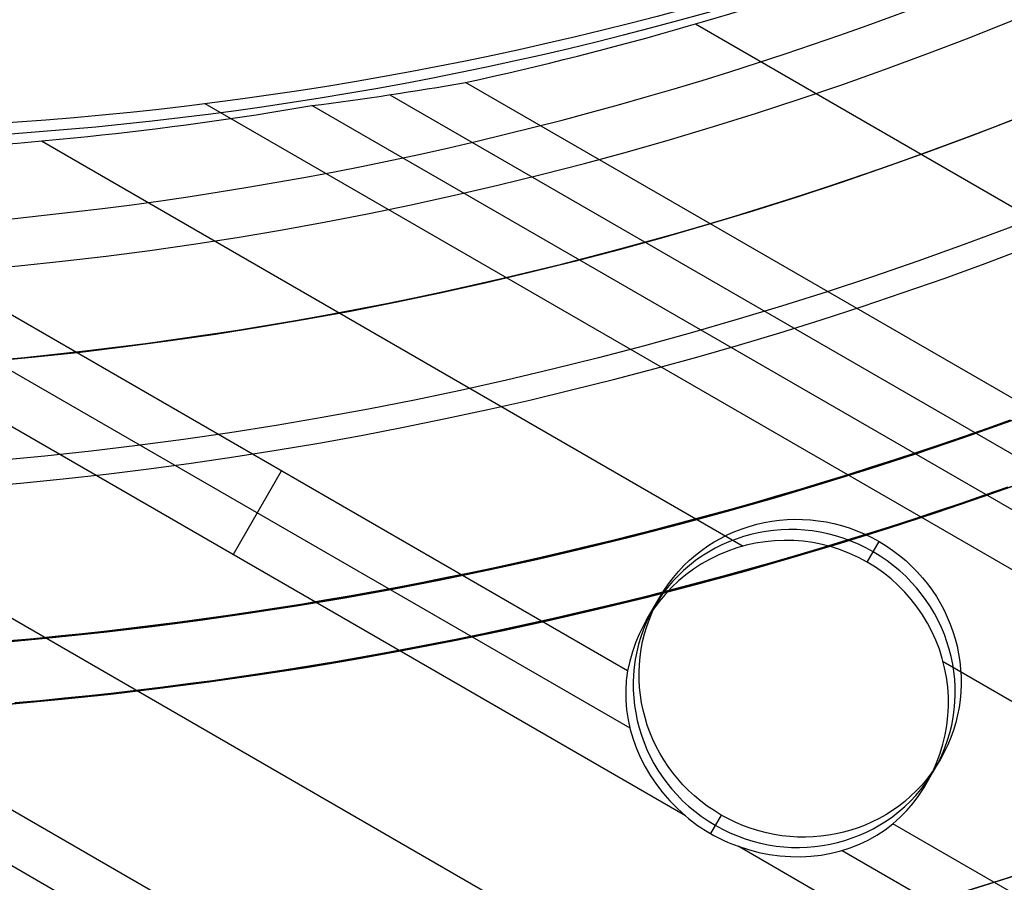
# Model space of a CAD drawing. Extents: x 12963 to 14406, y -2067 to -815.
# Tile 12 of 68: x 13690 to 13706, y -1682 to -1669. Entities that reach past the tile are written whole.
import ezdxf

# ---------------------------------------------------------------- set-up
doc = ezdxf.new("R2010")
doc.units = 0
doc.layers.get('0').update_dxf_attribs({"linetype": 'CONTINUOUS'})
doc.layers.add('COLOR', color=7, linetype='CONTINUOUS')

msp = doc.modelspace()

# ---------------------------------------------------------------- linework, layer by layer
for p, q in [((13700.67657789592, -1668.687532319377, 72.93606842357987), (14358.37098731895, -2048.407576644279, 72.93606842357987)), ((14357.04126843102, -2050.710717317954, 73.30640167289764), (13696.98481609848, -1669.626946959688, 73.30640169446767)), ((13695.7723045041, -1669.823667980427, 73.72934516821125), (14356.65295779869, -2051.383291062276, 73.72934516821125)), ((14355.84916613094, -2052.775499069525, 75.90944689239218), (13692.8095621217, -1669.96940521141, 75.90944689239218)), ((14356.26464718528, -2052.055864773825, 74.15228864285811), (13694.52043347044, -1669.997664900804, 74.15228865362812)), ((13690.18218656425, -1670.563831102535, 74.52262189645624), (13701.44050950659, -1677.063826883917, 74.52262189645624)), ((13699.58755580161, -1679.064877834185, 74.89295515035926), (13686.77468415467, -1671.667362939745, 74.89295515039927)), ((13686.3863735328, -1672.339936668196, 75.31589863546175), (13699.62513561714, -1679.983339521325, 75.31589863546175)), ((13700.51809194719, -1681.395653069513, 75.73884212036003), (13685.99806291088, -1673.012510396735, 75.7388421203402)), ((13684.66834400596, -1675.315651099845, 76.10917537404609), (14351.49886922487, -2060.310434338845, 76.10917537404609)), ((13693.25807742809, -1677.204081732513, 75.7388421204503), (13694.03469867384, -1675.858934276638, 74.89295515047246)), ((13703.43082831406, -1677.322043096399, 74.4151833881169), (13703.62133092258, -1676.992082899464, 76.06549829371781)), ((13703.43082831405, -1677.322043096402, 74.41518338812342), (13703.62133092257, -1676.992082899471, 76.06549829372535)), ((13683.33862510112, -1677.618791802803, 76.47950862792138), (14350.16915031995, -2062.61357504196, 76.47950862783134)), ((13699.88644148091, -1678.261101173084, 74.77447547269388), (13700.10298378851, -1677.886038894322, 76.65037103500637)), ((13682.95031447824, -1678.29136553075, 76.90245211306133), (14349.78083969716, -2063.28614876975, 76.90245211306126)), ((13704.64960951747, -1678.916601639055, 74.52262189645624), (14354.93492828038, -2054.359005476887, 74.52262189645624)), ((13704.38977358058, -1680.861101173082, 74.77447547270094), (13704.60631588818, -1680.486038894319, 76.65037103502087)), ((13701.08796875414, -1681.379994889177, 77.23524377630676), (13700.91596452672, -1681.677914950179, 75.74517945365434)), ((14353.60520937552, -2056.662146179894, 74.89295515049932), (13703.84312541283, -1681.521832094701, 74.89295515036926)), ((14352.8285881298, -2058.007293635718, 75.73884212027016), (13701.35934677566, -1681.881351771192, 75.73884212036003)), ((13703.02892435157, -1681.94851786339, 75.31589863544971), (14353.2168987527, -2057.33471990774, 75.31589863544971))]:
    msp.add_line(p, q)
at = {"extrusion": (0.112475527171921, 0.194813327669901, 0.9743700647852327)}
msp.add_lwpolyline([(-12693.92521337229, -5351.365580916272), (-12694.43576296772, -5351.056612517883), (-12694.94430877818, -5350.742947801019), (-12695.45079038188, -5350.424605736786), (-12695.95514755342, -5350.101606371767), (-12696.45732028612, -5349.773970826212), (-12696.9572488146, -5349.441721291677), (-12697.45487363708, -5349.104881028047), (-12697.95013553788, -5348.763474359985), (-12698.44297560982, -5348.417526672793), (-12698.93333527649, -5348.067064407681), (-12699.42115631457, -5347.712115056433), (-12699.90638087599, -5347.352707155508), (-12700.38895150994, -5346.988870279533), (-12700.86881118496, -5346.620635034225), (-12701.34590331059, -5346.248033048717), (-12701.82017175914, -5345.871096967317), (-12702.29156088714, -5345.489860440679), (-12702.76001555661, -5345.104358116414), (-12703.22548115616, -5344.714625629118), (-12703.68790362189, -5344.320699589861), (-12704.14722945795, -5343.922617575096), (-12704.60340575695, -5343.52041811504), (-12705.05638022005, -5343.114140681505), (-12705.5061011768, -5342.703825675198), (-12705.95251760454, -5342.289514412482), (-12706.39557914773, -5341.871249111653), (-12706.83523613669, -5341.449072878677), (-12707.27143960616, -5341.023029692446), (-12707.70414131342, -5340.59316438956), (-12708.13329375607, -5340.159522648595), (-12708.55885018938, -5339.722150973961), (-12708.98076464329, -5339.281096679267), (-12709.39899193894, -5338.836407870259), (-12709.81348770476, -5338.388133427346), (-12710.22420839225, -5337.936322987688), (-12710.63111129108, -5337.481026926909), (-12711.03415454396, -5337.022296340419), (-12711.43329716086, -5336.560183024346), (-12711.82849903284, -5336.094739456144), (-12712.21972094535, -5335.626018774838), (-12712.60692459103, -5335.154074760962), (-12712.99007258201, -5334.678961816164), (-12713.36912846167, -5334.200734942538), (-12713.74405671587, -5333.719449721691), (-12714.11482278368, -5333.235162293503), (-12714.48139306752, -5332.747929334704), (-12714.84373494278, -5332.257808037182), (-12715.2018167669, -5331.764856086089), (-12715.55560788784, -5331.269131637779), (-12715.90507865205, -5330.770693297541), (-12716.25020041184, -5330.269600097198), (-12716.59094553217, -5329.765911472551), (-12716.9272873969, -5329.259687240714), (-12717.25920041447, -5328.75098757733), (-12717.58666002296, -5328.23987299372), (-12717.90964269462, -5327.726404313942), (-12718.22812593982, -5327.210642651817), (-12718.54208831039, -5326.692649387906), (-12718.85150940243, -5326.172486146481), (-12719.15636985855, -5325.650214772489), (-12719.45665136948, -5325.125897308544), (-12719.75233667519, -5324.59959597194), (-12720.04340956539, -5324.071373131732), (-12720.32985487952, -5323.541291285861), (-12720.61165850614, -5323.00941303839), (-12720.88880738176, -5322.475801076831), (-12721.16128948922, -5321.940518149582), (-12721.42909385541, -5321.403627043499), (-12721.69221054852, -5320.865190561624), (-12721.95063067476, -5320.325271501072), (-12722.20434637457, -5319.783932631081), (-12722.45335081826, -5319.241236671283), (-12722.69763820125, -5318.697246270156), (-12722.9372037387, -5318.152023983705), (-12723.17204365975, -5317.605632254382), (-12723.40215520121, -5317.058133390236), (-12723.62753660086, -5316.509589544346), (-12723.84818709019, -5315.960062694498), (-12724.06410688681, -5315.409614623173), (-12724.27529718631, -5314.858306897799), (-12724.48176015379, -5314.306200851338), (-12724.68349891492, -5313.753357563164), (-12724.8805175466, -5313.199837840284), (-12725.07282106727, -5312.645702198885), (-12725.26041542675, -5312.091010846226), (-12725.44330749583, -5311.535823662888), (-12725.62150505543, -5310.980200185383), (-12725.79501678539, -5310.424199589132), (-12725.96385225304, -5309.867880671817), (-12726.12802190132, -5309.311301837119), (-12726.28753703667, -5308.754521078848), (-12726.44240981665, -5308.197595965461), (-12726.59265323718, -5307.640583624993), (-12726.73828111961, -5307.083540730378), (-12726.87930809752, -5306.526523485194), (-12727.01574960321, -5305.969587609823), (-12727.14762185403, -5305.41278832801), (-12727.2749418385, -5304.856180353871), (-12727.39772730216, -5304.299817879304), (-12727.5159967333, -5303.74375456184), (-12727.6297693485, -5303.188043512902), (-12727.73906507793, -5302.632737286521), (-12727.84390455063, -5302.07788786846), (-12727.94430907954, -5301.523546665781), (-12728.04030064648, -5300.969764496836), (-12728.13190188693, -5300.416591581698), (-12728.21913607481, -5299.864077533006), (-12728.30202710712, -5299.312271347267), (-12728.38059948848, -5298.761221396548), (-12728.45487831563, -5298.210975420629), (-12728.52488926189, -5297.661580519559), (-12728.59065856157, -5297.113083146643), (-12728.65221299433, -5296.565529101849), (-12728.70957986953, -5296.018963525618), (-12728.76278701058, -5295.473430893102), (-12728.81186273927, -5294.9289750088), (-12728.85683586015, -5294.385639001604), (-12728.89773564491, -5293.843465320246), (-12728.93459181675, -5293.302495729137), (-12728.96743453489, -5292.762771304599), (-12728.99629437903, -5292.224332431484), (-12729.02120233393, -5291.687218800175), (-12729.04218977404, -5291.151469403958), (-12729.05928844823, -5290.617122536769), (-12729.07253046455, -5290.084215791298), (-12729.08194827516, -5289.552786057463), (-12729.0875746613, -5289.022869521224), (-12729.08944271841, -5288.494501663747), (-12729.08764350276, -5287.975960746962), (-12729.08222485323, -5287.455927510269), (-12729.07315547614, -5286.934435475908), (-12729.06040436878, -5286.411518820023), (-12729.04394083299, -5285.887212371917), (-12729.02373448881, -5285.36155161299), (-12728.99975528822, -5284.834572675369), (-12728.97197352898, -5284.306312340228), (-12728.94035986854, -5283.776808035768), (-12728.90488533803, -5283.246097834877), (-12728.8655213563, -5282.714220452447), (-12728.822239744, -5282.181215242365), (-12728.77501273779, -5281.647122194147), (-12728.72381300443, -5281.111981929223), (-12728.6686136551, -5280.575835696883), (-12728.60938825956, -5280.038725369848), (-12728.54611086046, -5279.500693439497), (-12728.47875598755, -5278.961783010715), (-12728.40729867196, -5278.422037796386), (-12728.33171446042, -5277.8815021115), (-12728.25197942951, -5277.340220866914), (-12728.16807019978, -5276.798239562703), (-12728.07996394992, -5276.255604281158), (-12727.98763843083, -5275.712361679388), (-12727.89107197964, -5275.168558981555), (-12727.79024353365, -5274.624243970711), (-12727.68513264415, -5274.079464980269), (-12727.57571949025, -5273.53427088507), (-12727.46198489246, -5272.988711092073), (-12727.34391032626, -5272.442835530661), (-12727.22147793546, -5271.896694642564), (-12727.09467054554, -5271.350339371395), (-12726.96347167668, -5270.803821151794), (-12726.82786555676, -5270.257191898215), (-12726.68783713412, -5269.710503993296), (-12726.54337209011, -5269.163810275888), (-12726.39445685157, -5268.617164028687), (-12726.24107860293, -5268.070618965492), (-12726.08322529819, -5267.524229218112), (-12725.92088567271, -5266.978049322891), (-12725.75404925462, -5266.432134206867), (-12725.58270637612, -5265.886539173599), (-12725.40684818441, -5265.341319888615), (-12725.22646665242, -5264.796532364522), (-12725.0415545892, -5264.252232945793), (-12724.85210565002, -5263.708478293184), (-12724.6581143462, -5263.165325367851), (-12724.45957605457, -5262.622831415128), (-12724.25648702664, -5262.081053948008), (-12724.04884439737, -5261.540050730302), (-12723.8366461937, -5260.999879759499), (-12723.61989134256, -5260.46059924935), (-12723.39857967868, -5259.922267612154), (-12723.17271195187, -5259.384943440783), (-12722.942289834, -5258.848685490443), (-12722.70731592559, -5258.313552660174), (-12722.46779376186, -5257.779603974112), (-12722.22372781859, -5257.246898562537), (-12721.97512351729, -5256.715495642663), (-12721.7219872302, -5256.185454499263), (-12721.46432628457, -5255.656834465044), (-12721.20214896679, -5255.129694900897), (-12720.9354645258, -5254.604095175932), (-12720.66428317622, -5254.080094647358), (-12720.38861610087, -5253.557752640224), (-12720.10847545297, -5253.037128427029), (-12719.82387435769, -5252.518281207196), (-12719.53482691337, -5252.001270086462), (-12719.24134819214, -5251.486154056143), (-12718.94345424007, -5250.972991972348), (-12718.64116207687, -5250.461842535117), (-12718.33448969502, -5249.952764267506), (-12718.02345605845, -5249.445815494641), (-12717.70808110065, -5248.94105432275), (-12717.38838572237, -5248.438538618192), (-12717.06439178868, -5247.938325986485), (-12716.73612212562, -5247.440473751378), (-12716.40360051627, -5246.945038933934), (-12716.0668516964, -5246.452078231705), (-12715.72590134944, -5245.96164799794), (-12715.38077610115, -5245.473804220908), (-12715.03150351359, -5244.988602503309), (-12714.67811207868, -5244.506098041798), (-12714.32063121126, -5244.026345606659), (-12713.95909124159, -5243.549399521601), (-12713.59352340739, -5243.075313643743), (-12713.22395984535, -5242.604141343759), (-12712.85043358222, -5242.135935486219), (-12712.4729785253, -5241.670748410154), (-12712.09162945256, -5241.208631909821), (-12711.70642200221, -5240.749637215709), (-12711.31739266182, -5240.293814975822), (-12710.92457875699, -5239.841215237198), (-12710.52801843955, -5239.391887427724), (-12710.12775067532, -5238.94588033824), (-12709.7238152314, -5238.503242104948), (-12709.31625266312, -5238.064020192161), (-12708.90510430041, -5237.628261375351), (-12708.49041223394, -5237.196011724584), (-12708.07221930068, -5236.767316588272), (-12707.65056906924, -5236.342220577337), (-12707.22550582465, -5235.920767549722), (-12706.79707455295, -5235.503000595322), (-12706.36532092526, -5235.088962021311), (-12705.93029128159, -5234.678693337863), (-12705.49203261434, -5234.27223524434), (-12705.05059255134, -5233.869627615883), (-12704.60601933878, -5233.47090949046), (-12704.15836182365, -5233.076119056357), (-12703.70766943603, -5232.685293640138), (-12703.253992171, -5232.298469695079), (-12702.79738057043, -5231.915682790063), (-12702.33788570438, -5231.53696759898), (-12701.87555915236, -5231.162357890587), (-12701.41045298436, -5230.791886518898), (-12700.94261974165, -5230.42558541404), (-12700.47211241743, -5230.063485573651), (-12699.99898443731, -5229.705617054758), (-12699.52328963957, -5229.352008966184), (-12699.04508225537, -5229.002689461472), (-12698.56441688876, -5228.657685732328), (-12698.08134849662, -5228.317024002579), (-12697.59593236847, -5227.980729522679), (-12697.10822410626, -5227.648826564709), (-12696.61827960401, -5227.321338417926), (-12696.12615502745, -5226.998287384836), (-12695.63190679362, -5226.679694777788), (-12695.13559155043, -5226.365580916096)], dxfattribs=at)
at = {"extrusion": (0.1124755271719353, 0.1948133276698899, 0.9743700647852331)}
msp.add_lwpolyline([(-12693.01435559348, -5226.365580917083), (-12693.53542520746, -5226.670372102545), (-12694.05454487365, -5226.980022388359), (-12694.57165131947, -5227.29451397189), (-12695.08668143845, -5227.613827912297), (-12695.59957231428, -5227.937944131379), (-12696.11026124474, -5228.266841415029), (-12696.61868576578, -5228.600497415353), (-12697.12478367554, -5228.938888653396), (-12697.62849305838, -5229.281990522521), (-12698.12975230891, -5229.629777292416), (-12698.62850015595, -5229.982222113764), (-12699.12467568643, -5230.339297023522), (-12699.61821836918, -5230.70097295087), (-12700.1090680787, -5231.067219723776), (-12700.5971651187, -5231.438006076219), (-12701.08245024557, -5231.813299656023), (-12701.56486469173, -5232.193067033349), (-12702.04435018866, -5232.577273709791), (-12702.52084898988, -5232.965884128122), (-12702.99430389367, -5233.358861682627), (-12703.4646582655, -5233.756168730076), (-12703.9318560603, -5234.157766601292), (-12704.39584184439, -5234.563615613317), (-12704.85656081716, -5234.973675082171), (-12705.31395883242, -5235.387903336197), (-12705.76798241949, -5235.806257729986), (-12706.21857880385, -5236.228694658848), (-12706.66569592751, -5236.655169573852), (-12707.10928246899, -5237.085636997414), (-12707.54928786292, -5237.520050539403), (-12707.98566231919, -5237.958362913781), (-12708.41835684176, -5238.400525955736), (-12708.84732324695, -5238.84649063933), (-12709.27251418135, -5239.296207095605), (-12709.69388313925, -5239.749624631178), (-12710.11138447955, -5240.206691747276), (-12710.52497344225, -5240.667356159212), (-12710.93460616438, -5241.131564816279), (-12711.34023969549, -5241.599263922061), (-12711.74183201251, -5242.070398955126), (-12712.13934203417, -5242.544914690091), (-12712.53272963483, -5243.022755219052), (-12712.92195565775, -5243.503863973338), (-12713.30698192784, -5243.988183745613), (-12713.68777126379, -5244.47565671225), (-12714.0642874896, -5244.966224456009), (-12714.43649544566, -5245.459827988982), (-12714.80436099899, -5245.956407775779), (-12715.16785105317, -5246.455903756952), (-12715.52693355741, -5246.95825537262), (-12715.88157751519, -5247.463401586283), (-12716.23175299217, -5247.971280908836), (-12716.57743112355, -5248.481831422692), (-12716.91858412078, -5248.994990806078), (-12717.25518527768, -5249.510696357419), (-12717.58720897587, -5250.02888501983), (-12717.91463068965, -5250.549493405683), (-12718.23742699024, -5251.072457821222), (-12718.55557554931, -5251.597714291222), (-12718.86905514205, -5252.125198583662), (-12719.17784564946, -5252.654846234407), (-12719.48192806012, -5253.186592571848), (-12719.78128447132, -5253.72037274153), (-12720.07589808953, -5254.256121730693), (-12720.36575323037, -5254.793774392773), (-12720.65083531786, -5255.333265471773), (-12720.93113088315, -5255.874529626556), (-12721.20662756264, -5256.417501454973), (-12721.47731409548, -5256.962115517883), (-12721.74318032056, -5257.508306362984), (-12722.00421717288, -5258.056008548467), (-12722.26041667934, -5258.605156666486), (-12722.51177195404, -5259.155685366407), (-12722.75827719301, -5259.70752937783), (-12722.99992766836, -5260.260623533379), (-12723.23671972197, -5260.814902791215), (-12723.46865075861, -5261.370302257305), (-12723.6957192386, -5261.926757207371), (-12723.91792466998, -5262.48420310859), (-12724.13526760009, -5263.042575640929), (-12724.34774960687, -5263.601810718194), (-12724.55537328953, -5264.161844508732), (-12724.75814225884, -5264.722613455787), (-12724.95606112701, -5265.284054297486), (-12725.14913549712, -5265.846104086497), (-12725.33737195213, -5266.408700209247), (-12725.52077804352, -5266.971780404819), (-12725.69936227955, -5267.535282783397), (-12725.87313411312, -5268.099145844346), (-12726.04210392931, -5268.663308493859), (-12726.20628303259, -5269.227710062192), (-12726.36568363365, -5269.792290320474), (-12726.52031883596, -5270.356989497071), (-12726.67020262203, -5270.921748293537), (-12726.81534983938, -5271.486507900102), (-12726.95577618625, -5272.05121001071), (-12727.09149819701, -5272.615796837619), (-12727.22253322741, -5273.180211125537), (-12727.34889943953, -5273.744396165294), (-12727.47061578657, -5274.308295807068), (-12727.58770199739, -5274.871854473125), (-12727.70017856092, -5275.43501717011), (-12727.80806671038, -5275.997729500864), (-12727.91138840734, -5276.559937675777), (-12728.01016632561, -5277.121588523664), (-12728.10442383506, -5277.682629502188), (-12728.1941849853, -5278.243008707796), (-12728.27947448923, -5278.802674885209), (-12728.36031770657, -5279.361577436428), (-12728.43674062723, -5279.919666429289), (-12728.50876985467, -5280.476892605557), (-12728.57643258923, -5281.03320738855), (-12728.63975661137, -5281.588562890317), (-12728.69877026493, -5282.142911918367), (-12728.75350244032, -5282.696207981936), (-12728.80398255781, -5283.248405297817), (-12728.85024055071, -5283.799458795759), (-12728.89230684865, -5284.349324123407), (-12728.9302123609, -5284.897957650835), (-12728.96398845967, -5285.445316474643), (-12728.9936669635, -5285.991358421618), (-12729.01928012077, -5286.536042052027), (-12729.04086059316, -5287.079326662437), (-12729.05844143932, -5287.621172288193), (-12729.07205609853, -5288.161539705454), (-12729.08173837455, -5288.700390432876), (-12729.08752241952, -5289.237686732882), (-12729.08944271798, -5289.773391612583), (-12729.08769105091, -5290.285034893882), (-12729.08241587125, -5290.798131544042), (-12729.07358711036, -5291.312649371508), (-12729.06117497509, -5291.828555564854), (-12729.04514996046, -5292.34581669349), (-12729.02548286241, -5292.864398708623), (-12729.0021447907, -5293.384266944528), (-12728.97510718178, -5293.905386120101), (-12728.94434181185, -5294.427720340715), (-12728.9098208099, -5294.951233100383), (-12728.87151667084, -5295.47588728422), (-12728.82940226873, -5296.001645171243), (-12728.78345086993, -5296.528468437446), (-12728.73363614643, -5297.05631815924), (-12728.67993218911, -5297.585154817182), (-12728.62231352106, -5298.114938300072), (-12728.56075511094, -5298.645627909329), (-12728.49523238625, -5299.177182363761), (-12728.42572124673, -5299.709559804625), (-12728.35219807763, -5300.242717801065), (-12728.27463976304, -5300.776613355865), (-12728.19302369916, -5301.311202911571), (-12728.10732780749, -5301.846442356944), (-12728.01753054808, -5302.382287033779), (-12727.92361093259, -5302.918691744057), (-12727.8255485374, -5303.455610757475), (-12727.72332351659, -5303.992997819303), (-12727.61691661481, -5304.530806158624), (-12727.50630918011, -5305.068988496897), (-12727.39148317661, -5305.607497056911), (-12727.27242119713, -5306.146283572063), (-12727.14910647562, -5306.685299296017), (-12727.02152289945, -5307.224495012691), (-12726.88965502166, -5307.763821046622), (-12726.7534880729, -5308.303227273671), (-12726.61300797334, -5308.842663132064), (-12726.46820134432, -5309.382077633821), (-12726.31905551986, -5309.921419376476), (-12726.16555855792, -5310.460636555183), (-12726.0076992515, -5310.999676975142), (-12725.8454671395, -5311.538488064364), (-12725.67885251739, -5312.077016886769), (-12725.50784644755, -5312.615210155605), (-12725.33244076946, -5313.153014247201), (-12725.15262810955, -5313.690375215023), (-12724.96840189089, -5314.227238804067), (-12724.77975634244, -5314.763550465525), (-12724.58668650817, -5315.299255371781), (-12724.38918825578, -5315.834298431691), (-12724.18725828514, -5316.368624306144), (-12723.98089413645, -5316.90217742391), (-12723.77009419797, -5317.434901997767), (-12723.55485771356, -5317.966742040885), (-12723.33518478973, -5318.497641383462), (-12723.11107640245, -5319.027543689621), (-12722.88253440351, -5319.556392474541), (-12722.64956152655, -5320.084131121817), (-12722.41216139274, -5320.610702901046), (-12722.170338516, -5321.136050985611), (-12721.92409830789, -5321.660118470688), (-12721.67344708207, -5322.182848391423), (-12721.41839205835, -5322.704183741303), (-12721.1589413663, -5323.224067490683), (-12720.89510404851, -5323.742442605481), (-12720.62689006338, -5324.25925206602), (-12720.35431028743, -5324.774438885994), (-12720.07737651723, -5325.28794613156), (-12719.79610147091, -5325.799716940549), (-12719.51049878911, -5326.309694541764), (-12719.22058303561, -5326.817822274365), (-12718.9263696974, -5327.324043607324), (-12718.62787518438, -5327.828302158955), (-12718.32511682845, -5328.330541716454), (-12718.01811288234, -5328.830706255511), (-12717.70688251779, -5329.328739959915), (-12717.39144582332, -5329.824587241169), (-12717.07182380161, -5330.318192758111), (-12716.74803836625, -5330.809501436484), (-12716.42011233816, -5331.298458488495), (-12716.08806944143, -5331.785009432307), (-12715.75193429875, -5332.269100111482), (-12715.41173242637, -5332.750676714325), (-12715.06749022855, -5333.229685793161), (-12714.71923499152, -5333.706074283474), (-12714.36699487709, -5334.179789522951), (-12714.01079891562, -5334.650779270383), (-12713.6506769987, -5335.118991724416), (-12713.28665987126, -5335.584375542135), (-12712.91877912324, -5336.046879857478), (-12712.54706718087, -5336.506454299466), (-12712.17155729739, -5336.963049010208), (-12711.79228354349, -5337.416614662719), (-12711.40928079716, -5337.867102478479), (-12711.0225847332, -5338.314464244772), (-12710.63223181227, -5338.758652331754), (-12710.23825926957, -5339.199619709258), (-12709.84070510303, -5339.637319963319), (-12709.43960806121, -5340.071707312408), (-12709.03500763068, -5340.502736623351), (-12708.62694402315, -5340.930363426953), (-12708.21545816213, -5341.354543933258), (-12707.80059166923, -5341.775235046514), (-12707.38238685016, -5342.192394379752), (-12706.96088668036, -5342.605980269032), (-12706.53613479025, -5343.015951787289), (-12706.10817545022, -5343.422268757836), (-12705.67705355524, -5343.824891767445), (-12705.24281460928, -5344.223782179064), (-12704.80550470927, -5344.618902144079), (-12704.3651705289, -5345.010214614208), (-12703.92185930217, -5345.397683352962), (-12703.47561880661, -5345.781272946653), (-12703.02649734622, -5346.160948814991), (-12702.57454373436, -5346.536677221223), (-12702.1198072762, -5346.908425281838), (-12701.66233775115, -5347.276160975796), (-12701.20218539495, -5347.639853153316), (-12700.7394008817, -5347.999471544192), (-12700.27403530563, -5348.354986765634), (-12699.80614016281, -5348.706370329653), (-12699.33576733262, -5349.053594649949), (-12698.8629690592, -5349.396633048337), (-12698.38779793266, -5349.735459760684), (-12697.91030687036, -5350.070049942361), (-12697.43054909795, -5350.400379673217), (-12696.94857813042, -5350.726425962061), (-12696.46444775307, -5351.048166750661), (-12695.97821200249, -5351.365580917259)], dxfattribs=at)
at = {"extrusion": (0.1124755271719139, 0.1948133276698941, 0.9743700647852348)}
msp.add_lwpolyline([(-12699.37540150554, -5226.365580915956), (-12699.85081632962, -5226.700698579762), (-12700.32397979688, -5227.039889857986), (-12700.79484275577, -5227.383131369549), (-12701.26335635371, -5227.730398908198), (-12701.72947205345, -5228.081667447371), (-12702.1931416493, -5228.436911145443), (-12702.65431728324, -5228.796103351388), (-12703.11295146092, -5229.159216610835), (-12703.56899706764, -5229.526222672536), (-12704.02240738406, -5229.897092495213), (-12704.47313610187, -5230.271796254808), (-12704.92113733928, -5230.65030335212), (-12705.36636565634, -5231.032582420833), (-12705.80877607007, -5231.418601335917), (-12706.24832406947, -5231.808327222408), (-12706.68496563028, -5232.20172646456), (-12707.11865722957, -5232.59876471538), (-12707.54935586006, -5232.999406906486), (-12707.97701904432, -5233.403617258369), (-12708.40160484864, -5233.811359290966), (-12708.8230718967, -5234.222595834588), (-12709.241379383, -5234.637289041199), (-12709.65648708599, -5235.055400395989), (-12710.06835538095, -5235.476890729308), (-12710.47694525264, -5235.901720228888), (-12710.88221830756, -5236.329848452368), (-12711.28413678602, -5236.761234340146), (-12711.68266357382, -5237.195836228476), (-12712.07776221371, -5237.633611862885), (-12712.46939691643, -5238.074518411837), (-12712.85753257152, -5238.51851248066), (-12713.24213475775, -5238.965550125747), (-12713.62316975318, -5239.415586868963), (-12714.00060454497, -5239.868577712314), (-12714.37440683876, -5240.324477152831), (-12714.7445450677, -5240.783239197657), (-12715.11098840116, -5241.244817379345), (-12715.47370675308, -5241.70916477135), (-12715.83267078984, -5242.176234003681), (-12716.18785193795, -5242.645977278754), (-12716.53922239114, -5243.118346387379), (-12716.88675511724, -5243.593292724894), (-12717.23042386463, -5244.070767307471), (-12717.57020316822, -5244.550720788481), (-12717.90606835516, -5245.033103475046), (-12718.23799555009, -5245.517865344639), (-12718.56596167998, -5246.004956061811), (-12718.88994447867, -5246.494324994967), (-12719.20992249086, -5246.985921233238), (-12719.52587507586, -5247.479693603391), (-12719.83778241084, -5247.975590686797), (-12720.14562549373, -5248.473560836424), (-12720.44938614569, -5248.973552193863), (-12720.74904701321, -5249.475512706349), (-12721.04459156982, -5249.979390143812), (-12721.33600411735, -5250.485132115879), (-12721.62326978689, -5250.992686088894), (-12721.90637453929, -5251.501999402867), (-12722.18530516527, -5252.013019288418), (-12722.46004928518, -5252.525692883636), (-12722.73059534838, -5253.039967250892), (-12722.99693263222, -5253.555789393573), (-12723.25905124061, -5254.073106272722), (-12723.51694210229, -5254.591864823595), (-12723.77059696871, -5255.112011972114), (-12724.02000841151, -5255.633494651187), (-12724.26516981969, -5256.156259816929), (-12724.50607539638, -5256.680254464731), (-12724.74272015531, -5257.205425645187), (-12724.97509991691, -5257.731720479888), (-12725.20321130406, -5258.25908617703), (-12725.42705173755, -5258.787470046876), (-12725.64661943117, -5259.31681951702), (-12725.86191338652, -5259.847082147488), (-12726.07293338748, -5260.378205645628), (-12726.27967999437, -5260.910137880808), (-12726.48215453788, -5261.442826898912), (-12726.68035911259, -5261.976220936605), (-12726.87429657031, -5262.510268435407), (-12727.0639705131, -5263.044918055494), (-12727.24938528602, -5263.580118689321), (-12727.4305459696, -5264.115819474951), (-12727.60745837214, -5264.651969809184), (-12727.78012902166, -5265.188519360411), (-12727.94856515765, -5265.725418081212), (-12728.11277472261, -5266.262616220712), (-12728.27276635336, -5266.800064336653), (-12728.42854937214, -5267.337713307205), (-12728.58013377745, -5267.875514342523), (-12728.7275302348, -5268.413418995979), (-12728.87075006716, -5268.95137917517), (-12729.00980524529, -5269.489347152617), (-12729.14470837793, -5270.027275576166), (-12729.2754727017, -5270.565117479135), (-12729.40211207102, -5271.102826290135), (-12729.52464094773, -5271.64035584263), (-12729.64307439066, -5272.17766038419), (-12729.75742804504, -5272.714694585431), (-12729.86771813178, -5273.251413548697), (-12729.97396143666, -5273.787772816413), (-12730.07617529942, -5274.323728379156), (-12730.17437760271, -5274.859236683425), (-12730.26858676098, -5275.394254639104), (-12730.3588217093, -5275.928739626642), (-12730.44510189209, -5276.462649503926), (-12730.52744725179, -5276.995942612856), (-12730.60587821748, -5277.528577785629), (-12730.68041569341, -5278.06051435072), (-12730.75108104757, -5278.591712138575), (-12730.81789610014, -5279.122131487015), (-12730.88088311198, -5279.651733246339), (-12730.94006477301, -5280.180478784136), (-12730.99546419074, -5280.708329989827), (-12731.04710487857, -5281.235249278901), (-12731.09501074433, -5281.761199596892), (-12731.13920607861, -5282.286144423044), (-12731.17971554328, -5282.810047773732), (-12731.21656415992, -5283.332874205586), (-12731.24977729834, -5283.854588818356), (-12731.27938066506, -5284.375157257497), (-12731.30540029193, -5284.894545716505), (-12731.32786252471, -5285.412720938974), (-12731.34679401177, -5285.929650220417), (-12731.36222169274, -5286.445301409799), (-12731.37417278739, -5286.959642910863), (-12731.38267478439, -5287.472643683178), (-12731.38775543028, -5287.984273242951), (-12731.38944271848, -5288.49450166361), (-12731.3876952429, -5289.013750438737), (-12731.38243302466, -5289.534449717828), (-12731.37362656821, -5290.056567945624), (-12731.3612466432, -5290.580072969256), (-12731.34526429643, -5291.104932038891), (-12731.32565086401, -5291.63111180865), (-12731.30237798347, -5292.158578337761), (-12731.2754176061, -5292.68729709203), (-12731.24474200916, -5293.217232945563), (-12731.21032380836, -5293.748350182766), (-12731.17213597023, -5294.280612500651), (-12731.13015182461, -5294.81398301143), (-12731.08434507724, -5295.348424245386), (-12731.03468982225, -5295.883898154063), (-12730.98116055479, -5296.420366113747), (-12730.92373218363, -5296.957788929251), (-12730.86238004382, -5297.496126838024), (-12730.79707990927, -5298.03533951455), (-12730.72780800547, -5298.575386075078), (-12730.65454102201, -5299.116225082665), (-12730.57725612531, -5299.65781455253), (-12730.49593097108, -5300.200111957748), (-12730.41054371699, -5300.743074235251), (-12730.32107303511, -5301.286657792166), (-12730.22749812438, -5301.830818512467), (-12730.12979872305, -5302.375511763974), (-12730.02795512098, -5302.920692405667), (-12729.9219481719, -5303.46631479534), (-12729.81175930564, -5304.012332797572), (-12729.69737054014, -5304.558699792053), (-12729.57876449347, -5305.10536868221), (-12729.45592439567, -5305.652291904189), (-12729.32883410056, -5306.199421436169), (-12729.19747809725, -5306.746708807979), (-12729.06184152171, -5307.294105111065), (-12728.92191016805, -5307.841561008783), (-12728.77767049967, -5308.389026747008), (-12728.62910966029, -5308.93645216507), (-12728.47621548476, -5309.483786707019), (-12728.31897650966, -5310.030979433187), (-12728.15738198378, -5310.577979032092), (-12727.99142187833, -5311.124733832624), (-12727.82108689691, -5311.671191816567), (-12727.64636848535, -5312.217300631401), (-12727.46725884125, -5312.763007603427), (-12727.28375092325, -5313.308259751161), (-12727.09583846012, -5313.853003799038), (-12726.90351595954, -5314.397186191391), (-12726.70677871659, -5314.940753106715), (-12726.50562282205, -5315.483650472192), (-12726.30004517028, -5316.025823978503), (-12726.09004346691, -5316.567219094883), (-12725.87561623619, -5317.107781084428), (-12725.65676282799, -5317.647455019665), (-12725.43348342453, -5318.186185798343), (-12725.20577904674, -5318.72391815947), (-12724.97365156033, -5319.260596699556), (-12724.73710368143, -5319.796165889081), (-12724.49613898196, -5320.330570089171), (-12724.25076189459, -5320.863753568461), (-12724.0009777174, -5321.395660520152), (-12723.74679261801, -5321.926235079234), (-12723.48821363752, -5322.455421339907), (-12723.22524869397, -5322.983163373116), (-12722.95790658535, -5323.509405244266), (-12722.68619699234, -5324.034091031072), (-12722.41013048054, -5324.557164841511), (-12722.12971850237, -5325.078570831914), (-12721.84497339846, -5325.598253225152), (-12721.55590839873, -5326.116156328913), (-12721.26253762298, -5326.632224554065), (-12720.96487608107, -5327.146402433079), (-12720.66293967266, -5327.658634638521), (-12720.35674518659, -5328.168866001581), (-12720.04631029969, -5328.677041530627), (-12719.73165357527, -5329.183106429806), (-12719.41279446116, -5329.687006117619), (-12719.08975328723, -5330.188686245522), (-12718.76255126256, -5330.688092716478), (-12718.4312104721, -5331.185171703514), (-12718.09575387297, -5331.679869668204), (-12717.75620529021, -5332.172133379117), (-12717.41258941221, -5332.661909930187), (-12717.06493178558, -5333.149146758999), (-12716.71325880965, -5333.633791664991), (-12716.35759773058, -5334.115792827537), (-12715.99797663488, -5334.595098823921), (-12715.63442444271, -5335.071658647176), (-12715.26697090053, -5335.545421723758), (-12714.89564657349, -5336.016337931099), (-12714.52048283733, -5336.484357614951), (-12714.14151186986, -5336.94943160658), (-12713.75876664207, -5337.411511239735), (-12713.37228090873, -5337.870548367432), (-12712.98208919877, -5338.326495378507), (-12712.58822680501, -5338.779305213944), (-12712.19072977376, -5339.228931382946), (-12711.78963489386, -5339.675327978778), (-12711.38497968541, -5340.118449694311), (-12710.97680238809, -5340.558251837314), (-12710.56514194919, -5340.994690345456), (-12710.15003801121, -5341.427721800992), (-12709.73153089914, -5341.857303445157), (-12709.30966160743, -5342.283393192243), (-12708.88447178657, -5342.705949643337), (-12708.45600372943, -5343.12493209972), (-12708.02430035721, -5343.54030057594), (-12707.58940520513, -5343.952015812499), (-12707.15136240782, -5344.360039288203), (-12706.71021668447, -5344.764333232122), (-12706.26601332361, -5345.164860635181), (-12705.81879816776, -5345.561585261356), (-12705.36861759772, -5345.954471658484), (-12704.91551851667, -5346.343485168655), (-12704.45954833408, -5346.728591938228), (-12704.00075494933, -5347.109758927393), (-12703.53918673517, -5347.486953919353), (-12703.07489252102, -5347.860145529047), (-12702.607921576, -5348.229303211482), (-12702.1383235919, -5348.594397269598), (-12701.66614866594, -5348.955398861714), (-12701.19144728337, -5349.312280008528), (-12700.71427029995, -5349.665013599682), (-12700.2346689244, -5350.013573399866), (-12699.75269470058, -5350.357934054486), (-12699.26839948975, -5350.698071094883), (-12698.78183545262, -5351.033960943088), (-12698.2930550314, -5351.365580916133)], dxfattribs=at)
at = {"extrusion": (0.1124755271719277, 0.1948133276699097, 0.9743700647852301)}
msp.add_lwpolyline([(-12700.13301897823, -5351.365580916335), (-12700.598949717, -5351.028257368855), (-12701.06260912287, -5350.686997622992), (-12701.52395032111, -5350.341825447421), (-12701.98292674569, -5349.992765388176), (-12702.43949215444, -5349.639842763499), (-12702.89360064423, -5349.283083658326), (-12703.34520666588, -5348.922514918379), (-12703.7942650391, -5348.558164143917), (-12704.24073096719, -5348.190059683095), (-12704.68456005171, -5347.818230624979), (-12705.1257083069, -5347.442706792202), (-12705.56413217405, -5347.063518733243), (-12705.9997885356, -5346.680697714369), (-12706.43263472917, -5346.294275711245), (-12706.86262856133, -5345.904285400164), (-12707.28972832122, -5345.510760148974), (-12707.71389279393, -5345.113734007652), (-12708.13508127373, -5344.713241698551), (-12708.553253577, -5344.309318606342), (-12708.96837005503, -5343.902000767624), (-12709.38039160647, -5343.491324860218), (-12709.78927968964, -5343.077328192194), (-12710.19499633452, -5342.660048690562), (-12710.59750415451, -5342.239524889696), (-12710.99676635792, -5341.815795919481), (-12711.39274675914, -5341.388901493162), (-12711.78540978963, -5340.958881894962), (-12712.1747205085, -5340.525777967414), (-12712.56064461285, -5340.08963109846), (-12712.94314844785, -5339.650483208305), (-12713.32219901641, -5339.208376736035), (-12713.69776398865, -5338.763354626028), (-12714.06981171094, -5338.31546031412), (-12714.43831121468, -5337.864737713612), (-12714.80323222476, -5337.411231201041), (-12715.16454516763, -5336.954985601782), (-12715.52222117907, -5336.496046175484), (-12715.87623211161, -5336.034458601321), (-12716.22655054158, -5335.570268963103), (-12716.57314977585, -5335.103523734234), (-12716.91600385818, -5334.634269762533), (-12717.25508757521, -5334.162554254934), (-12717.59037646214, -5333.688424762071), (-12717.92184680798, -5333.211929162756), (-12718.24947566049, -5332.733115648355), (-12718.57324083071, -5332.252032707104), (-12718.89312089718, -5331.768729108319), (-12719.20909520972, -5331.283253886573), (-12719.52114389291, -5330.795656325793), (-12719.82924784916, -5330.30598594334), (-12720.13338876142, -5329.814292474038), (-12720.43354909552, -5329.320625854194), (-12720.72971210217, -5328.825036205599), (-12721.02186181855, -5328.32757381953), (-12721.30998306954, -5327.828289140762), (-12721.59406146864, -5327.327232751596), (-12721.87408341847, -5326.824455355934), (-12722.15003611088, -5326.320007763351), (-12722.42190752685, -5325.813940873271), (-12722.68968643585, -5325.30630565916), (-12722.95336239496, -5324.797153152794), (-12723.21292574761, -5324.286534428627), (-12723.46836762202, -5323.774500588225), (-12723.71967992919, -5323.261102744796), (-12723.96685536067, -5322.746392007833), (-12724.20988738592, -5322.230419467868), (-12724.44877024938, -5321.713236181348), (-12724.68349896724, -5321.194893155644), (-12724.91406932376, -5320.675441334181), (-12725.14047786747, -5320.154931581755), (-12725.36272190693, -5319.633414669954), (-12725.58079950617, -5319.110941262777), (-12725.79470947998, -5318.587561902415), (-12726.00445138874, -5318.063326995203), (-12726.21002553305, -5317.538286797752), (-12726.41143294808, -5317.012491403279), (-12726.60867539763, -5316.485990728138), (-12726.80175536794, -5315.958834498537), (-12726.9906760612, -5315.431072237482), (-12727.17544138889, -5314.902753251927), (-12727.35605596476, -5314.373926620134), (-12727.53252509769, -5313.844641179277), (-12727.70485478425, -5313.314945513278), (-12727.87305170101, -5312.784887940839), (-12728.03712319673, -5312.254516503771), (-12728.19707728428, -5311.723878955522), (-12728.35292263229, -5311.193022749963), (-12728.50466855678, -5310.661995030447), (-12728.65232501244, -5310.130842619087), (-12728.79590258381, -5309.599612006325), (-12728.93541247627, -5309.068349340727), (-12729.07086650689, -5308.537100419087), (-12729.20227709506, -5308.005910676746), (-12729.32965725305, -5307.474825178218), (-12729.45302057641, -5306.943888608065), (-12729.57238123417, -5306.413145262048), (-12729.68775395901, -5305.882639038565), (-12729.79915403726, -5305.352413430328), (-12729.9065972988, -5304.82251151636), (-12730.01010010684, -5304.292975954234), (-12730.10967934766, -5303.763848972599), (-12730.2053524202, -5303.235172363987), (-12730.2971372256, -5302.70698747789), (-12730.38505215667, -5302.179335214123), (-12730.46911608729, -5301.652256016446), (-12730.54934836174, -5301.125789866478), (-12730.62576878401, -5300.599976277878), (-12730.69839760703, -5300.0748542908), (-12730.76725552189, -5299.550462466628), (-12730.83236364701, -5299.026838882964), (-12730.8937435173, -5298.504021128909), (-12730.9514170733, -5297.982046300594), (-12731.00540665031, -5297.460950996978), (-12731.05573496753, -5296.940771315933), (-12731.10242511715, -5296.421542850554), (-12731.14550055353, -5295.903300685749), (-12731.18498508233, -5295.3860793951), (-12731.22090284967, -5294.869913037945), (-12731.25327833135, -5294.35483515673), (-12731.28213632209, -5293.840878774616), (-12731.30750192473, -5293.328076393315), (-12731.32940053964, -5292.816459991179), (-12731.347857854, -5292.306061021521), (-12731.36289983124, -5291.796910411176), (-12731.37455270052, -5291.289038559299), (-12731.38284294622, -5290.782475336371), (-12731.38779729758, -5290.277250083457), (-12731.38944271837, -5289.773391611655), (-12731.38764992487, -5289.247453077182), (-12731.38225098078, -5288.720026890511), (-12731.37321524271, -5288.191145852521), (-12731.36051234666, -5287.660843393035), (-12731.34411222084, -5287.129153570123), (-12731.32398509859, -5286.596111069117), (-12731.30010153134, -5286.061751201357), (-12731.27243240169, -5285.526109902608), (-12731.24094893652, -5284.989223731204), (-12731.20562272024, -5284.451129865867), (-12731.16642570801, -5283.911866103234), (-12731.12333023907, -5283.371470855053), (-12731.07630905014, -5282.829983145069), (-12731.02533528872, -5282.287442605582), (-12730.97038252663, -5281.743889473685), (-12730.91142477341, -5281.199364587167), (-12730.84843648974, -5280.653909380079), (-12730.78139260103, -5280.107565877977), (-12730.71026851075, -5279.560376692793), (-12730.635040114, -5279.012385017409), (-12730.55568381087, -5278.463634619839), (-12730.4721765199, -5277.914169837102), (-12730.38449569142, -5277.364035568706), (-12730.2926193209, -5276.81327726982), (-12730.19652596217, -5276.261940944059), (-12730.09619474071, -5275.710073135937), (-12729.99160536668, -5275.157720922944), (-12729.882738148, -5274.60493190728), (-12729.76957400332, -5274.051754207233), (-12729.65209447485, -5273.498236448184), (-12729.53028174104, -5272.944427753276), (-12729.40411862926, -5272.3903777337), (-12729.27358862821, -5271.836136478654), (-12729.13867590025, -5271.281754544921), (-12728.9993652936, -5270.727282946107), (-12728.85564235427, -5270.172773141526), (-12728.70749333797, -5269.618277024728), (-12728.55490522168, -5269.063846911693), (-12728.39786571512, -5268.50953552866), (-12728.23636327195, -5267.955395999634), (-12728.07038710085, -5267.401481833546), (-12727.89992717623, -5266.847846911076), (-12727.72497424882, -5266.294545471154), (-12727.54551985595, -5265.741632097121), (-12727.36155633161, -5265.189161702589), (-12727.17307681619, -5264.637189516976), (-12726.98007526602, -5264.085771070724), (-12726.78254646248, -5263.534962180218), (-12726.58048602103, -5262.984818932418), (-12726.37389039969, -5262.435397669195), (-12726.16275690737, -5261.886754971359), (-12725.94708371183, -5261.338947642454), (-12725.72686984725, -5260.792032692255), (-12725.50211522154, -5260.246067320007), (-12725.27282062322, -5259.701108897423), (-12725.03898772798, -5259.157214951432), (-12724.80061910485, -5258.61444314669), (-12724.55771822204, -5258.072851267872), (-12724.31028945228, -5257.53249720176), (-12724.05833807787, -5256.993438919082), (-12723.80187029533, -5256.455734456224), (-12723.54089321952, -5255.919441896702), (-12723.27541488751, -5255.384619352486), (-12723.00544426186, -5254.851324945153), (-12722.73099123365, -5254.319616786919), (-12722.45206662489, -5253.789552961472), (-12722.16868219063, -5253.261191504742), (-12721.88085062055, -5252.734590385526), (-12721.58858554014, -5252.209807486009), (-12721.29190151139, -5251.686900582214), (-12720.99081403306, -5251.165927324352), (-12720.68533954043, -5250.64694521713), (-12720.37549540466, -5250.130011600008), (-12720.06129993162, -5249.615183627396), (-12719.74277236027, -5249.102518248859), (-12719.41993286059, -5248.592072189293), (-12719.09280253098, -5248.083901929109), (-12718.76140339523, -5247.578063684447), (-12718.42575839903, -5247.074613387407), (-12718.08589140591, -5246.573606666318), (-12717.74182719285, -5246.075098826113), (-12717.39359144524, -5245.579144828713), (-12717.04121075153, -5245.085799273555), (-12716.68471259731, -5244.595116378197), (-12716.32412535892, -5244.10714995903), (-12715.95947829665, -5243.621953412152), (-12715.59080154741, -5243.139579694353), (-12715.21812611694, -5242.660081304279), (-12714.84148387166, -5242.183510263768), (-12714.4609075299, -5241.709918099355), (-12714.07643065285, -5241.239355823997), (-12713.68808763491, -5240.771873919), (-12713.29591369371, -5240.307522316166), (-12712.89994485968, -5239.846350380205), (-12712.50021796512, -5239.388406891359), (-12712.09677063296, -5238.933740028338), (-12711.68964126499, -5238.482397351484), (-12711.27886902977, -5238.034425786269), (-12710.86449385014, -5237.589871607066), (-12710.44655639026, -5237.148780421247), (-12710.02509804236, -5236.711197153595), (-12709.60016091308, -5236.277166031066), (-12709.17178780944, -5235.846730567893), (-12708.74002222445, -5235.419933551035), (-12708.30490832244, -5234.996817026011), (-12707.86649092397, -5234.577422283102), (-12707.42481549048, -5234.161789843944), (-12706.97992810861, -5233.749959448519), (-12706.53187547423, -5233.341970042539), (-12706.08070487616, -5232.937859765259), (-12705.62646417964, -5232.537665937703), (-12705.16920180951, -5232.141425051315), (-12704.70896673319, -5231.749172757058), (-12704.24580844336, -5231.360943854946), (-12703.77977694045, -5230.976772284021), (-12703.31092271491, -5230.596691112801), (-12702.83929672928, -5230.220732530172), (-12702.36495040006, -5229.848927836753), (-12701.88793557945, -5229.481307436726), (-12701.40830453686, -5229.117900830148), (-12700.92610994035, -5228.758736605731), (-12700.44140483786, -5228.403842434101), (-12699.95424263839, -5228.053245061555), (-12699.46467709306, -5227.706970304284), (-12698.97276227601, -5227.365043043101), (-12698.47855256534, -5227.027487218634), (-12697.98210262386, -5226.694325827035), (-12697.48346737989, -5226.365580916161)], dxfattribs=at)
for points in [[(13689.66870325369, -1678.581097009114), (13690.05981412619, -1678.545471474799), (13690.45069428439, -1678.507433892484), (13690.84132868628, -1678.466983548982), (13691.2317022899, -1678.424119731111), (13691.62180005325, -1678.378841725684), (13692.01160693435, -1678.331148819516), (13692.40110789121, -1678.281040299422), (13692.79028804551, -1678.22851635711), (13693.17913317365, -1678.173580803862), (13693.56762921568, -1678.11623835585), (13693.95576211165, -1678.056493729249), (13694.34351780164, -1677.994351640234), (13694.73088222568, -1677.929816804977), (13695.11784132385, -1677.862893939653), (13695.5043810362, -1677.793587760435), (13695.89048730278, -1677.721902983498), (13696.27614606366, -1677.647844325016), (13696.6613432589, -1677.571416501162), (13697.04606482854, -1677.49262422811), (13697.43029671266, -1677.411472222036), (13697.81402485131, -1677.327965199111), (13698.19723518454, -1677.242107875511), (13698.57991365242, -1677.153904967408), (13698.962046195, -1677.063361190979), (13699.34361875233, -1676.970481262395), (13699.72461726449, -1676.875269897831), (13700.10502767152, -1676.777731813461), (13700.48483591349, -1676.677871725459), (13700.86402793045, -1676.575694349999), (13701.24258966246, -1676.471204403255), (13701.62050704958, -1676.364406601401), (13701.99776603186, -1676.25530566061), (13702.37435254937, -1676.143906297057), (13702.75025254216, -1676.030213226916), (13703.12545195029, -1675.91423116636), (13703.49993671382, -1675.795964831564), (13703.87369277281, -1675.675418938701), (13704.24670606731, -1675.552598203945), (13704.61896253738, -1675.427507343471), (13704.99044812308, -1675.300151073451), (13705.36114876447, -1675.170534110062), (13705.73105040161, -1675.038661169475)], [(13689.75653562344, -1679.577230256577), (13690.15375760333, -1679.541048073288), (13690.55074526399, -1679.502416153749), (13690.94748332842, -1679.461333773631), (13691.3439565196, -1679.417800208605), (13691.7401495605, -1679.371814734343), (13692.13604717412, -1679.323376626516), (13692.53163408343, -1679.272485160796), (13692.92689517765, -1679.219140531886), (13693.32181601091, -1679.163346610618), (13693.7163823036, -1679.105108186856), (13694.11057977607, -1679.044430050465), (13694.50439414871, -1678.981316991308), (13694.89781114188, -1678.91577379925), (13695.29081647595, -1678.847805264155), (13695.68339587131, -1678.777416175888), (13696.07553504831, -1678.704611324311), (13696.46721972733, -1678.62939549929), (13696.85843562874, -1678.551773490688), (13697.24916847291, -1678.47175008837), (13697.63940398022, -1678.389330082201), (13698.02912787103, -1678.304518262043), (13698.41832586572, -1678.217319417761), (13698.80698368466, -1678.12773833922), (13699.19508704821, -1678.035779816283), (13699.58262167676, -1677.941448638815), (13699.96957329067, -1677.84474959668), (13700.35592761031, -1677.745687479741), (13700.74167035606, -1677.644267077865), (13701.12678724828, -1677.540493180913), (13701.51126400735, -1677.434370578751), (13701.89508635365, -1677.325904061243), (13702.27824000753, -1677.215098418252), (13702.66071068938, -1677.101958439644), (13703.04248411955, -1676.986488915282), (13703.42354601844, -1676.868694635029), (13703.8038821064, -1676.748580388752), (13704.18347810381, -1676.626150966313), (13704.56231973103, -1676.501411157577), (13704.94039270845, -1676.374365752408), (13705.31768275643, -1676.24501954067), (13705.69417559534, -1676.113377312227)]]:
    msp.add_lwpolyline(points)
for centre, radius, start, end in [((13684.04743158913, -1614.828569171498, 89.37470231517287), 73.24245578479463, 209.9999999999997, 29.99999999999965), ((13684.04743157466, -1614.828569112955, 88.63012703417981), 71.44457953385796, 210.0000000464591, 29.99999995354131), ((13684.04743158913, -1614.828569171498, 89.05580518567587), 71.21139006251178, 210.0000000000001, 29.99999999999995), ((13684.04743158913, -1614.828569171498, 245.6831232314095), 64.99999999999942, 209.9999999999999, 29.99999999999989), ((13684.04743158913, -1614.828569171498, 245.6831232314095), 63.99999999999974, 210.0000000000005, 30.00000000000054), ((13684.04743158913, -1614.828569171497, 211.3914713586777), 58.01326896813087, 210.0000000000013, 29.99999999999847), ((13684.04743158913, -1614.8285691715, 212.0545527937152), 57.26209357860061, 209.9999999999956, 30.00000000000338), ((13684.04743158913, -1614.828569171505, 88.12500292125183), 70.93945536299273, 254.9999999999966, 345.000000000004), ((13684.04743158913, -1614.828569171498, 68.68735261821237), 73.24245578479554, 211.1713425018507, 311.5923049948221), ((13684.04743158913, -1614.828569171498, 67.93735261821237), 70.94245578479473, 213.8367835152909, 313.7266063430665), ((13684.04743158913, -1614.828569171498, 88.125002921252), 70.93945536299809, 277.4999999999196, 322.5000000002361), ((13684.04743158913, -1614.828569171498, 46.50000292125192), 71.74245578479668, 232.4999999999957, 299.9999328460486)]:
    msp.add_arc(centre, radius, start, end)
at = {"extrusion": (0, 0, -1)}
for centre, radius, start, end in [((-13684.04743158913, -1614.828569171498, -89.37470231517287), 70.94245578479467, 150.0000000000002, 330.0000000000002), ((-13684.04743158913, -1614.828569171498, -46.50000292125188), 70.94245578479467, 150.0000000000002, 330.0000000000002), ((-13684.04743158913, -1614.828569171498, -259.6250029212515), 65.00000000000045, 149.9999999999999, 329.9999999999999), ((-13684.04743158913, -1614.828569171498, -259.6250029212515), 64, 150.0000000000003, 330.0000000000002)]:
    msp.add_arc(centre, radius, start, end, dxfattribs=at)
at = {"extrusion": (-0.8660254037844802, -0.4999999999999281, 6.015507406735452e-14)}
msp.add_arc((8272.377221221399, 231.7412435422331, -11043.31841776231), 32.12905823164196, 284.4245334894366, 359.999999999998, dxfattribs=at)
at = {"extrusion": (-0.866025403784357, -0.5000000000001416, -4.11797626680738e-14)}
msp.add_arc((8272.377221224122, 231.7412435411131, -11043.31841776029), 33.12905823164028, 284.2040239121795, 359.9999999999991, dxfattribs=at)
at = {"extrusion": (-0.1124755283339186, -0.1948133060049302, -0.974370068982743)}
msp.add_arc((12658.92796440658, -5288.893929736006, -1288.737622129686), 56.00000550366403, 27.61352608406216, 57.60763157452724, dxfattribs=at)
at = {"extrusion": (0.1124755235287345, 0.1948134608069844, 0.9743700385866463)}
msp.add_arc((-12658.92994091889, -5288.889278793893, 1287.791746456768), 56.00000007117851, 122.3923481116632, 152.3864611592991, dxfattribs=at)
at = {"extrusion": (0.06896083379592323, 0.1194436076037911, 0.9904431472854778)}
msp.add_arc((-12658.76090090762, -5382.129055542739, 817.7350507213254), 56.12529126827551, 132.5976941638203, 140.1752144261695, dxfattribs=at)
at = {"extrusion": (0.2391347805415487, 0.41419411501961, 0.8782128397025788)}
msp.add_arc((-12657.69160672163, -4750.608989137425, 2648.254425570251), 56.68949511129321, 130.8944556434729, 133.5545964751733, dxfattribs=at)
at = {"extrusion": (0.06896082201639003, 0.1194436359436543, 0.9904431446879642)}
msp.add_arc((-12658.83798337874, -5382.095622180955, 818.3584190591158), 56.00995930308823, 122.495046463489, 129.9475447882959, dxfattribs=at)
at = {"extrusion": (-0.1124755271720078, -0.1948133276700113, -0.9743700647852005)}
msp.add_arc((12706.180237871, -5241.393251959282, -1288.737569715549), 2.600000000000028, 90, 270, dxfattribs=at)
at = {"extrusion": (0.1124755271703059, 0.1948133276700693, 0.9743700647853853)}
msp.add_arc((-12706.18023790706, -5241.393251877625, 1287.894868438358), 2.600000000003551, 269.9999999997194, 89.99999999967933, dxfattribs=at)
at = {"extrusion": (0.06896082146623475, 0.1194436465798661, 0.9904431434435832)}
msp.add_arc((-12706.18759183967, -5334.641336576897, 818.3583936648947), 2.608582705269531, 270.1614957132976, 19.14495627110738, dxfattribs=at)
at = {"extrusion": (-0.1124755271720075, -0.1948133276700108, -0.9743700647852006)}
msp.add_arc((12706.180237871, -5241.393251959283, -1288.737569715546), 2.600000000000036, 270, 90, dxfattribs=at)
at = {"extrusion": (0.1124755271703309, 0.1948133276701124, 0.9743700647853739)}
msp.add_arc((-12706.18023790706, -5241.393251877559, 1287.894868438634), 2.599999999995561, 89.99999999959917, 269.9999999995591, dxfattribs=at)
at = {"extrusion": (0.06896082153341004, 0.1194436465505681, 0.9904431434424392)}
msp.add_arc((-12706.17288373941, -5334.641343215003, 818.358394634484), 2.608582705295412, 160.8550437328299, 269.8385042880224, dxfattribs=at)
at = {"extrusion": (0.2391348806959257, 0.4141937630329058, 0.8782129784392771)}
msp.add_arc((-12706.22746842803, -4703.546199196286, 2646.363000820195), 2.631376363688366, 17.88703885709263, 78.31510546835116, dxfattribs=at)
at = {"extrusion": (0.06896082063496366, 0.1194436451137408, 0.9904431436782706)}
msp.add_arc((-12706.18025109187, -5334.674945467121, 818.9819619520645), 2.590128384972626, 79.19168036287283, 89.99972585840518, dxfattribs=at)
at = {"extrusion": (0.2391348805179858, 0.4141937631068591, 0.8782129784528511)}
msp.add_arc((-12706.13300727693, -4703.54619481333, 2646.362998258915), 2.631376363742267, 101.68489453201, 162.1129611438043, dxfattribs=at)
at = {"extrusion": (0.06896082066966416, 0.1194436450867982, 0.9904431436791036)}
msp.add_arc((-12706.18022460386, -5334.6749494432, 818.981962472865), 2.590128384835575, 90.0002741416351, 100.8083196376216, dxfattribs=at)
at = {"layer": 'COLOR', "extrusion": (0, 0, -1)}
for centre, radius, start, end in [((-13684.04743872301, -1614.828586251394, 10.54089386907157), 152.392098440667, 333.3815781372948, 153.3815781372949), ((-13684.04743872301, -1614.828586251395, -32.97295255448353), 75.00000000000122, 63.38157813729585, 243.3815781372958), ((-13684.047438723, -1614.828586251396, -43.50000292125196), 73.00000000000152, 63.38157813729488, 243.3815781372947), ((-13684.047438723, -1614.828586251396, -43.50000292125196), 73.00000000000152, 63.38157813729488, 243.3815781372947), ((-13684.04743872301, -1614.828586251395, -33.3991820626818), 73.00000000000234, 63.3815781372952, 243.3815781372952), ((-13684.04743872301, -1614.828586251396, -43.50000292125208), 75.00000000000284, 63.38157813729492, 243.3815781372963), ((-13684.04743872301, -1614.828586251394, 10.54089386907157), 152.3920984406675, 153.3815781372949, 333.3815781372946), ((-13684.04743872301, -1614.828586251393, -43.50000292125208), 75.00000000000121, 243.3815781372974, 63.38157813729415), ((-13684.04743872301, -1614.828586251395, -32.97295255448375), 74.9999999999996, 243.3815781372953, 63.38157813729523), ((-13684.047438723, -1614.828586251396, -43.50000292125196), 73.0000000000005, 243.3815781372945, 63.38157813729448), ((-13684.047438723, -1614.828586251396, -43.50000292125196), 73.0000000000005, 243.3815781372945, 63.38157813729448), ((-13684.04743872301, -1614.828586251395, -33.39918206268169), 72.99999999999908, 243.3815781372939, 63.38157813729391), ((-13684.04743872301, -1614.828586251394, -18.68835025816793), 83.81579491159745, 153.3815781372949, 333.3815781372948), ((-13684.047438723, -1614.828586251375, -26.2000005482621), 61.09154780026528, 153.3815781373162, 333.3815781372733), ((-13684.05554107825, -1614.824543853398, -28.2000005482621), 59.50000000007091, 153.3815781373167, 333.381578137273), ((-13684.05554107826, -1614.824543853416, -27.2000005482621), 59.50000000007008, 153.3815781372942, 333.3815781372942), ((-13684.04743872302, -1614.828586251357, -22.44590218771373), 75.00000000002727, 243.3815781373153, 333.3815781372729), ((-13684.04743872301, -1614.828586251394, -17.30945272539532), 81.95014076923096, 224.1383467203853, 262.6113994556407), ((-13684.04743872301, -1614.828586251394, -17.30945272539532), 81.95014076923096, 262.6396124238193, 314.1043243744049)]:
    msp.add_arc(centre, radius, start, end, dxfattribs=at)
at = {"layer": 'COLOR'}
for centre, radius, start, end in [((13684.04743872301, -1614.828586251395, -35.79999945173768), 153, 26.61842186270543, 206.618421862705), ((13684.04743872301, -1614.828586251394, -11.46081713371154), 152.9999999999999, 26.61842186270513, 206.6184218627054), ((13684.04743872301, -1614.828586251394, -23.63040829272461), 153.0000000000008, 26.61842186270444, 206.6184218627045), ((13684.047438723, -1614.828586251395, -10.90949982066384), 152.8342956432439, 26.61842186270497, 206.6184218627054), ((13684.04743872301, -1614.828586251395, -35.79999945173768), 150, 26.61842186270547, 206.618421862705), ((13684.04743872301, -1614.828586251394, -11.46081713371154), 153, 206.6184218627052, 26.6184218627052), ((13684.04743872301, -1614.828586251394, -35.79999945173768), 153, 206.6184218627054, 26.61842186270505), ((13684.04743872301, -1614.828586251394, -23.63040829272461), 153.0000000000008, 206.618421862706, 26.61842186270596), ((13684.047438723, -1614.828586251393, -10.90949982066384), 152.8342956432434, 206.6184218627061, 26.61842186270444), ((13684.04743872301, -1614.828586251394, -35.79999945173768), 150, 206.6184218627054, 26.61842186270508), ((13684.05554107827, -1614.824543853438, 26.2000005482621), 59.50000000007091, 206.6184218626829, 26.61842186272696), ((13684.04743872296, -1614.828586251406, 30.30000054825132), 61.50000000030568, 253.4580829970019, 294.7929488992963), ((13684.04743872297, -1614.828586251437, 28.20000054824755), 61.50000000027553, 253.4580829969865, 294.7929488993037), ((13684.04743872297, -1614.828586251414, 29.25000054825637), 61.50000000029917, 253.4580829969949, 294.7929488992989), ((13684.047438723, -1614.828586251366, 23.29836120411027), 73.00000000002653, 253.2152822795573, 295.0338760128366)]:
    msp.add_arc(centre, radius, start, end, dxfattribs=at)

doc.saveas('drawing.dxf')
